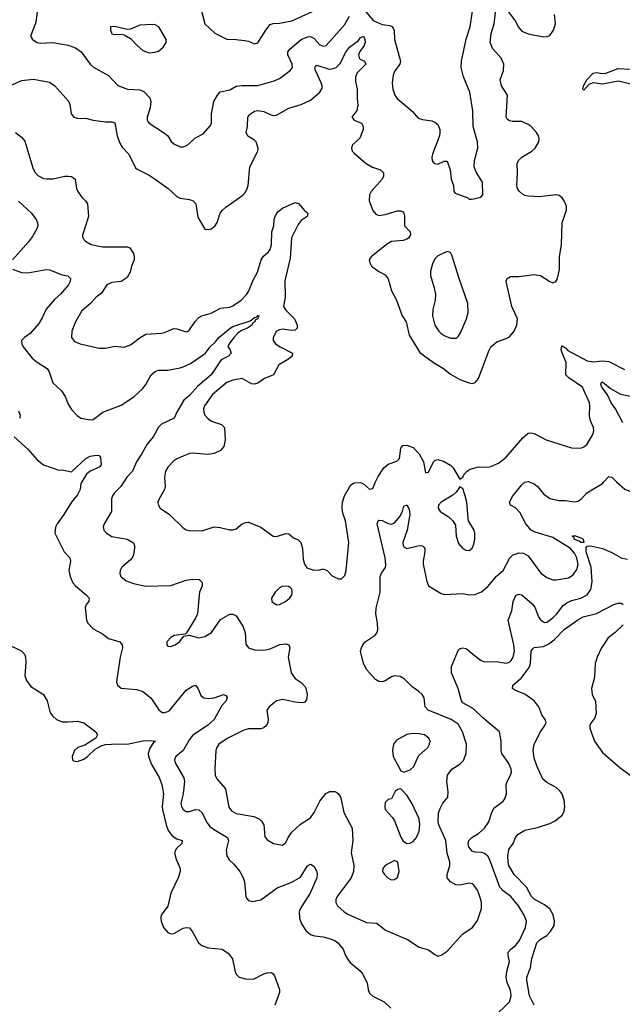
# Model space of a CAD drawing. Header units: inches. Extents: x 2134017 to 2292458, y 756222 to 916513.
# Tile 216 of 256: x 2191297 to 2195177, y 876635 to 882977. Entities that reach past the tile are written whole.
import ezdxf

# ---------------------------------------------------------------- set-up
doc = ezdxf.new("R2010")
doc.units = ezdxf.units.IN
doc.header["$MEASUREMENT"] = 0
doc.layers.add('C1897', color=7, linetype='Continuous')
doc.layers.add('C1898', color=7, linetype='Continuous')

msp = doc.modelspace()

# ---------------------------------------------------------------- linework, layer by layer
at = {"layer": 'C1897', "color": 5}
for points, elevation in [([(2191696.6, 880000), (2191690.3, 879990), (2191685.7, 879950), (2191670, 879916), (2191630.5, 879870), (2191581.6, 879790), (2191538.4, 879730), (2191528, 879708), (2191523, 879670), (2191582.8, 879550), (2191620.7, 879510), (2191625.5, 879490), (2191614.4, 879430), (2191623.1, 879390), (2191639.5, 879350), (2191656, 879330), (2191728.4, 879270), (2191744.9, 879250), (2191742.8, 879230), (2191728.3, 879211.7), (2191719.1, 879190), (2191728.2, 879110), (2191736.3, 879090), (2191770, 879053.4), (2191830, 879022), (2191870, 878990.6), (2191941, 878970), (2191958, 878950), (2191959.5, 878930), (2191944, 878870), (2191922, 878730), (2191920.3, 878710), (2191926.4, 878690), (2191950, 878670.4), (2192050, 878661.6), (2192090, 878650.4), (2192140.7, 878610), (2192192.7, 878532.7), (2192215.5, 878515.5), (2192230, 878514.4), (2192250, 878520.3), (2192262.9, 878530), (2192370, 878658.9), (2192410, 878684.4), (2192430, 878690.8), (2192447.1, 878667.1), (2192463.5, 878623.5), (2192482.8, 878610), (2192510, 878604.9), (2192550, 878608.7), (2192610, 878630.2), (2192624.1, 878624.1), (2192633.4, 878613.4), (2192626.4, 878590), (2192599.7, 878560.3), (2192550.2, 878470), (2192506.3, 878430), (2192412.1, 878367.9), (2192390, 878341.6), (2192350.1, 878269.9), (2192301.7, 878230), (2192294.9, 878210), (2192298.8, 878190), (2192353.5, 878093.5), (2192358.1, 878070), (2192349.5, 877990.5), (2192335.8, 877930), (2192338.3, 877910), (2192348.9, 877890), (2192370, 877877.4), (2192390, 877877.7), (2192430, 877889), (2192450, 877887.4), (2192470, 877870.4), (2192503.4, 877803.4), (2192520.8, 877780.8), (2192555.7, 877755.7), (2192635.3, 877710), (2192642.3, 877690), (2192626.9, 877630), (2192631.5, 877591.5), (2192646.1, 877566.1), (2192676.9, 877536.9), (2192714.4, 877490), (2192736.4, 877450), (2192743.7, 877423.7), (2192752.4, 877332.4), (2192757.5, 877317.5), (2192770, 877302.8), (2192796.3, 877296.3), (2192850, 877307), (2192955.1, 877384.9), (2193050, 877422.3), (2193105.3, 877454.7), (2193150, 877526.3), (2193170, 877536.5), (2193190, 877524.9), (2193209.2, 877490), (2193212.9, 877470), (2193209.4, 877450), (2193167.1, 877350), (2193112.6, 877267.4), (2193099.6, 877240.4), (2193096.3, 877230), (2193098, 877190), (2193112.4, 877152.4), (2193139.5, 877110), (2193170, 877084.2), (2193195.2, 877075.2), (2193250, 877068.9), (2193297, 877057), (2193325.3, 877045.3), (2193346.4, 877030), (2193379.5, 876990), (2193394, 876950), (2193410, 876923), (2193424.9, 876904.9), (2193490, 876850.4), (2193505.7, 876830), (2193534.9, 876770), (2193540.4, 876730), (2193550, 876707.3), (2193570, 876688.2), (2193644, 876650), (2193687.3, 876610)], 240), ([(2191967.5, 880000), (2191949.2, 879970.8), (2191908.5, 879930), (2191895.3, 879910), (2191888.9, 879890), (2191888.9, 879810), (2191840.7, 879730), (2191834.7, 879710), (2191839.1, 879690), (2191855.6, 879670), (2191890, 879648.6), (2191990, 879631.3), (2192030, 879606.8), (2192036.5, 879590), (2192036, 879576), (2192030.2, 879530), (2192024, 879516), (2192010, 879498.3), (2191954, 879450), (2191943.7, 879430), (2191942, 879410), (2191948.7, 879390), (2191983, 879363), (2192030, 879344.4), (2192110, 879327.7), (2192270, 879332.4), (2192370, 879367), (2192410, 879373.4), (2192451.8, 879371.8), (2192472.3, 879352.3), (2192472.4, 879330), (2192455.3, 879290), (2192451.7, 879270), (2192441.3, 879150), (2192430, 879122.9), (2192372, 879028), (2192362, 879018), (2192292, 879010), (2192270, 878997), (2192245.5, 878970), (2192244, 878950), (2192250, 878942.8), (2192270, 878939.1), (2192297.2, 878950), (2192325.2, 878970), (2192354, 879006), (2192388, 879012), (2192450, 878995.6), (2192490, 879004.2), (2192532.8, 879030), (2192590, 879112.9), (2192650, 879147.4), (2192668.7, 879148.7), (2192690, 879136.4), (2192734.9, 879070), (2192748, 879030), (2192753.7, 878953.7), (2192770.8, 878930), (2192810, 878917.4), (2192870, 878916.1), (2192910, 878925.5), (2192971.7, 878951.7), (2193010, 878957), (2193030.3, 878950.3), (2193036.4, 878930), (2193025.3, 878870), (2193044.6, 878770), (2193070, 878734.4), (2193110, 878708.2), (2193138, 878678), (2193148.5, 878630), (2193143.7, 878596.3), (2193130, 878579.5), (2193110, 878576.3), (2193070, 878580.4), (2192990, 878598.7), (2192951.3, 878588.7), (2192903, 878550), (2192888.2, 878530), (2192897.7, 878470), (2192894.9, 878450), (2192885.3, 878430), (2192870, 878414.7), (2192850, 878408.2), (2192770, 878408.8), (2192739.6, 878400.4), (2192633.8, 878346.2), (2192580.3, 878310), (2192566.3, 878290), (2192559.6, 878270), (2192554.2, 878150), (2192556.5, 878110), (2192567.1, 878087.1), (2192621.9, 878021.8), (2192644.7, 877904.7), (2192661.6, 877881.6), (2192690, 877863.5), (2192803.6, 877843.6), (2192838.7, 877830), (2192854.8, 877814.8), (2192868.2, 877790), (2192876.5, 877716.5), (2192890, 877694.4), (2192930.8, 877670), (2192990, 877659.5), (2193010, 877676.3), (2193026, 877710), (2193050, 877743.2), (2193105.6, 877794.4), (2193170, 877835.6), (2193194, 877870), (2193230, 877942.6), (2193267.5, 877992.5), (2193293.9, 878006.1), (2193325.8, 878005.9), (2193339.6, 877999.6), (2193350.3, 877990.3), (2193364.9, 877964.9), (2193383.2, 877870), (2193437.7, 877770), (2193442.3, 877690), (2193430.2, 877610), (2193448.6, 877530), (2193445.4, 877490), (2193431.2, 877450), (2193341.1, 877330), (2193331.8, 877310), (2193333.4, 877290), (2193343.7, 877270), (2193386.7, 877230), (2193410, 877214.7), (2193530, 877162.3), (2193597.1, 877157.1), (2193652.8, 877112.8), (2193792.9, 877052.9), (2193870, 877002), (2193930, 876986.8), (2193970, 876954.8), (2193990, 876946), (2194010, 876950.8), (2194050, 876977.3), (2194150.8, 877089.2), (2194212.3, 877130), (2194244.6, 877175.4), (2194270, 877252), (2194271, 877290), (2194259.8, 877330), (2194243.9, 877370), (2194221.6, 877401.6), (2194210, 877411.1), (2194190, 877415.1), (2194130, 877403.1), (2194104.9, 877404.9), (2194070, 877423.9), (2194049.9, 877449.9), (2194048.9, 877470), (2194065.8, 877530), (2194065.6, 877550), (2194049.1, 877609.1), (2194040.2, 877690), (2193995, 877790), (2193991.3, 877810), (2193993.2, 877866.8), (2194004, 877896), (2194021.2, 877930), (2194052.7, 877970), (2194055.5, 878004.5), (2194047, 878070), (2194051.8, 878110), (2194079.6, 878150), (2194130, 878181.3), (2194153.7, 878206.3), (2194170.7, 878250), (2194173.3, 878310), (2194147.8, 878390), (2194119.3, 878439.3), (2194075.4, 878470), (2193926.3, 878530), (2193908.5, 878550), (2193901.3, 878610), (2193887.8, 878630), (2193867.3, 878650), (2193821.7, 878681.7), (2193775.1, 878730), (2193746.6, 878746.6), (2193710, 878750.6), (2193690, 878744.1), (2193650, 878719.5), (2193630, 878712.2), (2193610, 878713.5), (2193588.1, 878728.1), (2193531.9, 878790), (2193510.8, 878830), (2193492.4, 878910), (2193496.8, 878930), (2193505.6, 878950), (2193522.3, 878970), (2193586.4, 879013.6), (2193597.8, 879030), (2193603.7, 879050), (2193601.6, 879090), (2193589.9, 879150), (2193592.9, 879187.1), (2193617.5, 879290), (2193619, 879390), (2193627.5, 879412.5), (2193652, 879448), (2193654.5, 879465.5), (2193649.2, 879510), (2193599, 879730), (2193604.7, 879750), (2193610, 879753.4), (2193630, 879751.6), (2193670, 879731.5), (2193690, 879727.7), (2193710, 879735.6), (2193743.6, 879776.4), (2193760.7, 879810), (2193770, 879842.8), (2193790, 879852.2), (2193804.8, 879824.8), (2193808.5, 879790), (2193790.8, 879689.2), (2193764.1, 879610), (2193765, 879590), (2193770, 879582), (2193790, 879571.1), (2193870, 879589.1), (2193890, 879588.5), (2193899.7, 879579.7), (2193905.7, 879570), (2193906.2, 879550), (2193893.7, 879490), (2193894.3, 879470), (2193919.3, 879359.3), (2193930, 879330.5), (2194010, 879282), (2194030, 879275.3), (2194150, 879281.7), (2194190, 879273.4), (2194226.5, 879273.5), (2194270, 879292.4), (2194310, 879325.3), (2194367.4, 879392.6), (2194409.8, 879430), (2194452.1, 879510), (2194470, 879526.9), (2194510, 879544), (2194541.1, 879541.1), (2194570, 879524.2), (2194651.8, 879411.8), (2194690, 879384.7), (2194730, 879369.3), (2194750, 879368.4), (2194830, 879381.5), (2194859.5, 879400.5), (2194885, 879435), (2194891.6, 879468.4), (2194883.9, 879510), (2194870, 879540.8), (2194844, 879570), (2194730, 879641.7), (2194615.3, 879675.3), (2194589.8, 879689.8), (2194555.3, 879730), (2194520.2, 879800.2), (2194490, 879832.4), (2194458, 879850), (2194451.6, 879870), (2194471, 879910), (2194530, 879982), (2194550, 879998), (2194559.1, 880000)], 260), ([(2192231.3, 880000), (2192233.6, 879970), (2192230.2, 879950), (2192194.9, 879890), (2192187.4, 879867.4), (2192190.3, 879850), (2192202.4, 879830), (2192261.3, 879790), (2192350, 879703.7), (2192370, 879692), (2192390, 879687), (2192470, 879685.5), (2192550, 879710.4), (2192587.1, 879707.1), (2192650, 879690.5), (2192670, 879690.6), (2192690, 879697.3), (2192730, 879730.6), (2192750, 879739.1), (2192770, 879740.5), (2192850, 879707.7), (2192930, 879650.6), (2192950, 879648), (2193010, 879667.7), (2193030, 879666), (2193059.9, 879639.9), (2193090, 879627.7), (2193107.7, 879610), (2193118, 879570), (2193122, 879502), (2193130.5, 879470.5), (2193145.8, 879445.8), (2193190, 879430.7), (2193230, 879434), (2193250, 879440.7), (2193276, 879430), (2193310, 879394.8), (2193325.8, 879385.8), (2193350, 879374.8), (2193370, 879376), (2193390, 879398), (2193399.6, 879430), (2193416.3, 879610), (2193394.8, 879750), (2193378.6, 879798.6), (2193373.4, 879830), (2193375, 879870), (2193389, 879910), (2193430, 879980.5), (2193450, 879994.9), (2193490, 879996), (2193510, 879987), (2193550, 879953.4), (2193570, 879957.3), (2193588.8, 880000)], 280), ([(2194576.3, 880000), (2194610, 879987.2), (2194630, 879970.3), (2194670, 879922.6), (2194710, 879893.4), (2194770, 879879.5), (2194810, 879881.1), (2194870, 879870.4), (2194890, 879875.8), (2194914, 879890), (2194947.6, 879930), (2195048.2, 879990), (2195057.7, 880000)], 260), ([(2195138.8, 880000), (2195139.4, 879999.4), (2195193.7, 879953.7), (2195250, 879930.3), (2195290, 879930.3), (2195330, 879948.2), (2195350, 879951.4), (2195410, 879935.6), (2195430, 879937.4), (2195450, 879942.6), (2195480.6, 879959.4), (2195510, 879983.8), (2195516.4, 880000)], 260), ([(2194346.6, 876550), (2194450, 876651), (2194460.4, 876690), (2194459.8, 876710), (2194455.8, 876730), (2194435.6, 876775.6), (2194429.9, 876810), (2194433.7, 876846.3), (2194450.6, 876910), (2194440.9, 876950), (2194441.5, 876970), (2194458.5, 876990), (2194490, 877013.7), (2194515.2, 877044.8), (2194554.2, 877130), (2194559.7, 877170), (2194545.3, 877210), (2194508.8, 877270), (2194458.7, 877330), (2194410, 877365.8), (2194387.8, 877390), (2194321.1, 877570), (2194310, 877589.8), (2194290, 877606.5), (2194273, 877613), (2194230, 877614.8), (2194210, 877620.8), (2194189.8, 877650), (2194185.5, 877670), (2194189.1, 877690.9), (2194208, 877710), (2194250, 877735.4), (2194290.4, 877769.6), (2194316.5, 877810), (2194335.8, 877870), (2194350, 877897.6), (2194410, 877943.8), (2194421.5, 877958.6), (2194431.1, 877990), (2194428.3, 878050), (2194434.7, 878070), (2194458, 878110), (2194464, 878130), (2194462.3, 878150), (2194445.4, 878185.4), (2194402, 878250), (2194396.8, 878270), (2194396.9, 878330), (2194387, 878390), (2194279.2, 878479.2), (2194218.9, 878538.9), (2194150, 878577.4), (2194141.8, 878590), (2194119.9, 878670), (2194077.8, 878770), (2194077, 878810), (2194122.7, 878917.3), (2194133.7, 878926.3), (2194149.7, 878930.3), (2194170, 878927.7), (2194181, 878921), (2194214.6, 878890), (2194269, 878850), (2194290, 878841.4), (2194364, 878844), (2194430, 878832.1), (2194450, 878839.7), (2194460.9, 878850), (2194474.3, 878870), (2194482.4, 878910), (2194477.5, 878950), (2194442.5, 879110), (2194466, 879170), (2194473.1, 879230), (2194491, 879269), (2194510, 879277), (2194530, 879271.8), (2194595.4, 879215.4), (2194613.8, 879193.8), (2194638.2, 879130), (2194650, 879110.3), (2194675.2, 879095.2), (2194690, 879096), (2194730, 879123.7), (2194756.1, 879150), (2194796.7, 879203.3), (2194818.9, 879221.1), (2194850, 879235.6), (2194910, 879250.8), (2194950, 879272.1), (2194974.1, 879305.9), (2194983.3, 879356.7), (2194976.4, 879450), (2194943.6, 879550), (2194943.6, 879576.4), (2194950, 879585.5), (2194971.4, 879588.6), (2195050, 879571.2), (2195110, 879545.6), (2195170, 879510.2), (2195210, 879502.6)], 240), ([(2194608.9, 876628.9), (2194579.9, 876690), (2194562.5, 876790), (2194562.9, 876810), (2194585.2, 876870), (2194595, 876930), (2194627.2, 877030), (2194650, 877054.2), (2194690, 877078.5), (2194715.2, 877104.8), (2194737, 877143), (2194740.4, 877170), (2194731.8, 877211.8), (2194710.2, 877250.2), (2194676.4, 877276.4), (2194610, 877311.4), (2194592.7, 877330), (2194559.4, 877390), (2194480.8, 877470), (2194447, 877530), (2194441.4, 877550), (2194440.4, 877590), (2194447.2, 877632.8), (2194474.5, 877670), (2194489.5, 877710), (2194506.6, 877730), (2194550, 877757.3), (2194630, 877773.7), (2194710, 877799.7), (2194744.3, 877815.7), (2194790, 877853.7), (2194802.4, 877877.6), (2194807.4, 877910), (2194803.4, 877950), (2194788.7, 877990), (2194772.6, 878012.6), (2194751.3, 878031.3), (2194690, 878064.2), (2194665.4, 878085.4), (2194626.2, 878170), (2194610, 878220.9), (2194602, 878270), (2194608.9, 878310), (2194651.1, 878390), (2194678.4, 878430), (2194686.6, 878450), (2194679.3, 878470), (2194659.5, 878499.5), (2194639.7, 878550), (2194609.6, 878590), (2194550, 878633.3), (2194490, 878657), (2194469.2, 878670), (2194472.7, 878690), (2194524.6, 878735.4), (2194576.1, 878803.9), (2194585.7, 878830), (2194589.8, 878910), (2194597.6, 878922.4), (2194610, 878932.9), (2194670, 878939.3), (2194704.1, 878955.9), (2194737.9, 878982.1), (2194803.1, 879050), (2194890, 879111.3), (2194923.7, 879130), (2195010, 879152.9), (2195121.2, 879210), (2195150, 879219.5), (2195170, 879218), (2195182.8, 879210)], 220), ([(2195181.5, 879078.5), (2195130, 879029.7), (2195084.8, 878995.2), (2195042.6, 878930), (2195014.9, 878870), (2195003, 878830), (2194997.3, 878742.7), (2194978, 878670), (2194982, 878630), (2195005.2, 878585.2), (2195007.7, 878510), (2194999.9, 878480.1), (2194973.2, 878446.8), (2194966.8, 878430), (2194967.3, 878412.7), (2194997.6, 878330), (2195050, 878257.3), (2195160.3, 878160.3), (2195227.3, 878110)], 220), ([(2191202.5, 878962.5), (2191311, 878910), (2191327.3, 878890), (2191334.9, 878870), (2191336.7, 878836.7), (2191330.5, 878750.5), (2191341.1, 878721.1), (2191370, 878682.8), (2191450.6, 878630), (2191474.9, 878590), (2191492.7, 878512.7), (2191510.6, 878490), (2191534, 878470), (2191570, 878455.3), (2191610, 878453.4), (2191670, 878458.9), (2191710, 878447.2), (2191788, 878390), (2191798, 878370), (2191787.3, 878350), (2191741.3, 878318.7), (2191715.9, 878304.1), (2191670.8, 878290), (2191650.4, 878270), (2191635.8, 878230), (2191636.3, 878210), (2191642.9, 878202.9), (2191670, 878198.9), (2191710, 878213.1), (2191733.7, 878230), (2191782.6, 878277.4), (2191821.2, 878298.8), (2191850, 878308.1), (2191927.3, 878312.7), (2191990, 878310.1), (2192091, 878331), (2192134.3, 878334.3), (2192170.7, 878330), (2192158, 878322), (2192134.9, 878285.1), (2192124.7, 878250), (2192126.6, 878233.4), (2192144, 878184), (2192195.6, 878095.6), (2192211.9, 878050), (2192222.9, 877990), (2192214.3, 877910), (2192216.1, 877890), (2192240.4, 877790), (2192253.9, 877753.9), (2192279.6, 877719.6), (2192310, 877701.7), (2192344, 877690), (2192341.6, 877670), (2192304.4, 877635.6), (2192293.4, 877610), (2192304.6, 877570), (2192331.1, 877510), (2192331.1, 877490), (2192317.8, 877450), (2192270.8, 877350), (2192252, 877268), (2192209.2, 877210), (2192205.2, 877190), (2192208.3, 877170), (2192222.8, 877130), (2192250, 877096.9), (2192270, 877089.2), (2192290, 877091.4), (2192350, 877125.2), (2192370, 877130.3), (2192390, 877126.4), (2192410, 877101.6), (2192449.1, 877030), (2192470, 877013.6), (2192510, 876998.9), (2192601, 876990), (2192642.6, 876962.6), (2192667.3, 876927.3), (2192683.9, 876843.9), (2192690.2, 876830), (2192710, 876810.2), (2192750, 876799.2), (2192802.5, 876797.5), (2192870, 876832), (2192890, 876838.4), (2192919.1, 876839.1), (2192930, 876832), (2192937.6, 876817.6), (2192970.8, 876730), (2192970.7, 876710), (2192940.7, 876630)], 220)]:
    msp.add_lwpolyline(points, dxfattribs=dict(at, elevation=elevation))
for points, elevation in [([(2194130, 879969), (2194106.2, 879933.8), (2194085.5, 879914.5), (2194010.4, 879870), (2193992.7, 879850), (2193990.5, 879830), (2194004, 879810), (2194056.7, 879776.7), (2194086.4, 879750), (2194102, 879722), (2194108, 879650), (2194123.1, 879603.1), (2194150, 879570.4), (2194170, 879559.3), (2194190, 879558), (2194210, 879574), (2194220.6, 879599.4), (2194227.1, 879630), (2194226.6, 879670), (2194223.5, 879690), (2194187.6, 879750), (2194183.8, 879763.8), (2194176.4, 879870), (2194166, 879910), (2194150, 879958)], 280), ([(2194930, 879609.4), (2194910, 879609.8), (2194899, 879619), (2194870, 879629.3), (2194864.6, 879644.6), (2194853.2, 879650), (2194870, 879655.6), (2194910, 879640.4), (2194924.9, 879630)], 240), ([(2192990, 879327.6), (2192970, 879318), (2192942, 879290), (2192919.3, 879250), (2192920.7, 879230), (2192950, 879208.7), (2192970, 879210.4), (2193009.2, 879230), (2193035.1, 879250), (2193049.3, 879270), (2193052.3, 879290), (2193049.3, 879309.3), (2193038.9, 879318.9), (2193026.8, 879326.8)], 280), ([(2193830, 878379.8), (2193790, 878373.5), (2193723.7, 878336.3), (2193703.1, 878310), (2193697.3, 878270), (2193700.9, 878230), (2193750, 878138.8), (2193770, 878130.7), (2193810, 878145.3), (2193833.8, 878166.2), (2193864.7, 878235.3), (2193923.9, 878290), (2193936, 878310), (2193939.1, 878330), (2193931.3, 878350), (2193903.7, 878370), (2193870, 878378)], 280), ([(2193750, 878022), (2193730, 878019.3), (2193714.6, 878005.4), (2193690, 877958), (2193670, 877954), (2193650, 877934), (2193647.2, 877910), (2193650.5, 877890), (2193697.4, 877837.4), (2193710, 877817.3), (2193751.5, 877711.5), (2193766, 877686), (2193790, 877670.5), (2193810, 877672.7), (2193830, 877683.8), (2193851.3, 877708.7), (2193868.2, 877750), (2193874, 877790), (2193869.9, 877830), (2193822.6, 877930), (2193790, 877981.1)], 280), ([(2193710, 877560.9), (2193650.5, 877529.5), (2193634.8, 877510), (2193634, 877490), (2193646.8, 877470), (2193670, 877447.3), (2193690, 877437.3), (2193710, 877439.1), (2193730, 877451), (2193739.7, 877490), (2193731.4, 877551.4)], 280)]:
    msp.add_lwpolyline(points, close=True, dxfattribs=dict(at, elevation=elevation))
at = {"layer": 'C1898', "color": 5}
for points, elevation in [([(2191250, 882558.5), (2191310, 882585.5), (2191385.4, 882594.6), (2191490, 882574.7), (2191523.1, 882550), (2191611.2, 882451.2), (2191620.2, 882430), (2191628.9, 882370), (2191646, 882350), (2191670, 882341.7), (2191730, 882341.3), (2191770.3, 882330.3), (2191850, 882318.3), (2191890, 882320.2), (2191910, 882312.2), (2191925, 882230), (2191941.8, 882181.8), (2191956.8, 882156.8), (2192000.9, 882110), (2192043.4, 882023.4), (2192053.7, 882013.7), (2192130, 881974.9), (2192168.8, 881950), (2192252.2, 881890), (2192310, 881837.4), (2192330, 881827.6), (2192390, 881819.6), (2192414.9, 881810), (2192431.6, 881790), (2192444.2, 881704.2), (2192490, 881626.8), (2192510, 881624.9), (2192530, 881630.5), (2192553.2, 881646.8), (2192567.6, 881670), (2192588, 881730), (2192603.6, 881750), (2192624.5, 881770), (2192733.1, 881846.9), (2192750, 881865.7), (2192762.4, 881890), (2192768.7, 881910), (2192778.5, 882030), (2192829.8, 882130), (2192833.6, 882150), (2192819.8, 882190), (2192810, 882201.2), (2192765.9, 882225.9), (2192754.4, 882250), (2192764.4, 882290), (2192765.4, 882350), (2192774.7, 882365.3), (2192810, 882387.1), (2192830, 882391.8), (2192870, 882384.7), (2192910, 882365.4), (2192930, 882360.7), (2192950, 882362.4), (2193030, 882406.2), (2193109.1, 882430.9), (2193170, 882459.1), (2193228.6, 882510), (2193243.7, 882536.3), (2193245.2, 882550), (2193238.6, 882570), (2193201.6, 882650), (2193197.8, 882670), (2193201.6, 882678.4), (2193210, 882684.4), (2193290, 882659.3), (2193310, 882660.1), (2193333.8, 882670), (2193362.9, 882697.1), (2193394.6, 882765.4), (2193419.8, 882800.2), (2193478, 882842), (2193490, 882860.2), (2193510, 882870.2), (2193520.1, 882850), (2193521.4, 882830), (2193514, 882810), (2193486.8, 882773.2), (2193477.8, 882750), (2193484.7, 882724.7), (2193518, 882710), (2193524.9, 882690), (2193470, 882635.5), (2193459.9, 882610), (2193459.7, 882579.7), (2193470.1, 882530), (2193469.6, 882470), (2193474.4, 882425.6), (2193467.1, 882392.9), (2193436.4, 882350), (2193450.7, 882330), (2193498.4, 882310), (2193509, 882290), (2193508.2, 882270), (2193486.6, 882213.4), (2193440.3, 882170), (2193433.7, 882150), (2193438.7, 882130), (2193450, 882116.4), (2193528.4, 882050), (2193568, 882028), (2193619.1, 882010), (2193640.3, 881990), (2193640.2, 881970), (2193631.2, 881950), (2193560.7, 881870), (2193549.2, 881850), (2193546.7, 881810), (2193570, 881747.2), (2193590, 881723.9), (2193610, 881716.3), (2193650, 881721.2), (2193730, 881745.4), (2193750, 881746.5), (2193761.2, 881741.2), (2193770.2, 881730.2), (2193774, 881714), (2193775.2, 881650), (2193810.2, 881610.2), (2193812.3, 881592.3), (2193799.6, 881570), (2193790, 881563.2), (2193765.3, 881554.7), (2193691.7, 881548.3), (2193658.9, 881530), (2193560.7, 881450), (2193547.3, 881430), (2193550.7, 881410), (2193562.8, 881390), (2193610, 881355.5), (2193650, 881333), (2193668.8, 881308.8), (2193691.8, 881230), (2193723.9, 881170), (2193760.6, 881070), (2193784.5, 881030), (2193804.9, 880944.9), (2193873.6, 880833.6), (2193961.3, 880770), (2194025.3, 880730), (2194070, 880694.3), (2194130, 880658.9), (2194190, 880638), (2194210, 880634.4), (2194230, 880639.1), (2194250, 880666), (2194316.8, 880843.2), (2194331.2, 880868.8), (2194370, 880901.3), (2194430, 880922.7), (2194450, 880935.3), (2194479.7, 880970), (2194497.7, 881010), (2194501.1, 881050), (2194466.3, 881130), (2194428.5, 881290), (2194435.6, 881310), (2194457.7, 881322.3), (2194510, 881322.7), (2194610, 881336.5), (2194650.2, 881330.2), (2194710, 881290.4), (2194730, 881283), (2194749.5, 881290.5), (2194756.6, 881303.4), (2194772.4, 881367.6), (2194772, 881450), (2194785.7, 881530), (2194789.7, 881670), (2194818.3, 881750), (2194816.6, 881776.6), (2194803, 881810), (2194790, 881829.5), (2194770, 881845.1), (2194749.6, 881849.6), (2194643.4, 881836.6), (2194570, 881839.7), (2194550, 881844.2), (2194533.9, 881853.9), (2194512.7, 881872.7), (2194501.6, 881890), (2194498, 881910), (2194502.6, 881990), (2194500.4, 882050), (2194508.2, 882070), (2194530, 882091.7), (2194594, 882130), (2194616.2, 882150), (2194638.4, 882190), (2194640.5, 882210), (2194637.4, 882230), (2194623.5, 882250), (2194590, 882288.5), (2194570, 882302.7), (2194530, 882321.5), (2194470, 882320.3), (2194450, 882325.3), (2194435.9, 882335.9), (2194428.7, 882350), (2194436.8, 882490), (2194398.8, 882550), (2194390.8, 882590), (2194412.8, 882650), (2194414.8, 882690), (2194397.6, 882730), (2194342.4, 882790), (2194327, 882830), (2194331.8, 882888.2), (2194352.2, 882950), (2194370, 883098.8)], 320), ([(2191409.2, 883030), (2191400.9, 882959.1), (2191367.7, 882870), (2191378.8, 882850), (2191410, 882830.7), (2191430, 882826), (2191510, 882830.3), (2191610, 882813), (2191656.8, 882796.8), (2191693.4, 882770), (2191751, 882691), (2191771.6, 882671.6), (2191870, 882618.3), (2191930, 882552.2), (2191991.3, 882530), (2192070, 882526.3), (2192095.5, 882515.5), (2192134.4, 882474.4), (2192141.3, 882450), (2192138, 882410), (2192118.4, 882350), (2192117.1, 882330), (2192121.7, 882321.7), (2192130.7, 882310), (2192230, 882246), (2192250, 882228), (2192273.4, 882193.4), (2192290, 882177.6), (2192330, 882157.6), (2192350, 882157.6), (2192373.4, 882166.6), (2192430, 882216.4), (2192478.9, 882241.1), (2192525.1, 882294.9), (2192531.6, 882310), (2192532.8, 882370), (2192547.9, 882450), (2192570, 882490.5), (2192588.6, 882511.4), (2192650, 882525.2), (2192691.7, 882548.3), (2192730, 882553.6), (2192830, 882553.7), (2192935.9, 882584.1), (2192970, 882598), (2193039.6, 882650), (2193052.6, 882670), (2193050.8, 882690), (2193023.7, 882750), (2193023.4, 882770), (2193038.7, 882790), (2193110, 882848.7), (2193150, 882866.9), (2193169.3, 882869.3), (2193190, 882857.8), (2193230, 882815.2), (2193250, 882806.2), (2193270, 882811.7), (2193390, 882946), (2193420.8, 882999.2)], 340), ([(2192453.2, 883090), (2192490, 882950.8), (2192554, 882890), (2192630, 882850.6), (2192690, 882850.3), (2192744.1, 882844.1), (2192770, 882839.1), (2192810, 882822), (2192830, 882827.3), (2192881.6, 882910), (2192910, 882946.4), (2192930, 882953.4), (2192970, 882955.6), (2193050, 882969.2), (2193182.9, 883030)], 360), ([(2193510, 883047.1), (2193572.9, 882972.9), (2193630, 882946.8), (2193680.5, 882940.5), (2193693.7, 882933.7), (2193702, 882922), (2193707.2, 882907.2), (2193710.2, 882850), (2193748.9, 882710), (2193745.3, 882690), (2193713.3, 882646.7), (2193700.9, 882619.1), (2193694.4, 882570), (2193699, 882530), (2193711.4, 882491.4), (2193726.7, 882470), (2193825.5, 882385.5), (2193863, 882343), (2193890, 882334), (2193950, 882324.9), (2193970, 882317.3), (2193990, 882301), (2194001.6, 882270), (2194003, 882250), (2194000.5, 882230), (2193954, 882110), (2193950.4, 882090), (2193953.4, 882070), (2193959.9, 882059.9), (2193970, 882050.7), (2193990, 882046), (2194030, 882066.8), (2194050, 882066), (2194068.4, 882010), (2194074.8, 881950), (2194091, 881910), (2194091.3, 881870), (2194100.7, 881860.7), (2194182, 881830), (2194190, 881822), (2194210, 881821), (2194266.7, 881833.3), (2194278, 881850), (2194275.8, 881930), (2194235.1, 881995.1), (2194222, 882030), (2194224.5, 882070), (2194246, 882150), (2194245.6, 882190), (2194215.8, 882290), (2194214.3, 882390), (2194194.6, 882510), (2194154, 882610), (2194139.8, 882670), (2194142.3, 882710), (2194171.1, 882851.1), (2194197.8, 882930), (2194212.4, 883032.4)], 340), ([(2194441.3, 883030), (2194486.7, 882970), (2194508.4, 882928.4), (2194530, 882904.1), (2194570, 882886.7), (2194670, 882867.1), (2194692, 882868), (2194710, 882875.6), (2194734, 882910), (2194745.7, 882950), (2194741.1, 883010)], 320), ([(2195250, 882557.8), (2195150, 882580.1), (2195050, 882561.5), (2194990, 882569.5), (2194961.1, 882558.9), (2194930, 882522.6), (2194923.1, 882530), (2194927.2, 882550), (2194948.8, 882590), (2194990, 882633.6), (2195010, 882637.8), (2195050, 882631), (2195070, 882632.4), (2195150, 882661.8), (2195230, 882658.6)], 280), ([(2191271.3, 882251.3), (2191310, 882220.4), (2191330, 882195.5), (2191382, 882022), (2191395.3, 881995.3), (2191414.2, 881974.2), (2191450, 881954.9), (2191471.2, 881951.2), (2191512.4, 881952.4), (2191589, 881969), (2191609.2, 881969.2), (2191630, 881966), (2191654.9, 881950), (2191663.1, 881890), (2191671.8, 881870), (2191695.4, 881835.4), (2191722, 881810), (2191733.2, 881790), (2191740.2, 881710), (2191701.3, 881590), (2191704.4, 881570), (2191720.4, 881550), (2191757.3, 881530), (2191830, 881514.5), (2191990, 881514.9), (2192006.8, 881506.8), (2192029, 881470), (2192034.9, 881450), (2192033.8, 881430), (2192016.9, 881390), (2192008, 881350), (2191990, 881316.9), (2191950, 881290.8), (2191890, 881284.2), (2191858.7, 881270), (2191824.7, 881215.3), (2191788.9, 881190), (2191753.2, 881150), (2191697.2, 881102.8), (2191657.1, 881030), (2191632.3, 880970), (2191631.7, 880930), (2191650, 880904.6), (2191686.8, 880890), (2191810, 880861.8), (2191850, 880861.7), (2191910, 880873.4), (2191970, 880868.4), (2192010, 880883.1), (2192072, 880930), (2192110, 880951.7), (2192210, 880958.3), (2192230, 880962.3), (2192290, 880987.4), (2192310, 880986), (2192370, 880967), (2192386.9, 880973.1), (2192426.8, 881033.2), (2192450, 881059.6), (2192470, 881070.2), (2192530, 881086.3), (2192590, 881118.8), (2192650, 881126.3), (2192670, 881134.6), (2192722.9, 881170), (2192759.2, 881210), (2192773, 881230), (2192801, 881299), (2192829, 881350), (2192851.3, 881430), (2192866, 881454.1), (2192898.7, 881481.3), (2192910, 881496.5), (2192918.3, 881530), (2192921.2, 881610), (2192932.4, 881650), (2192936.6, 881690), (2192944.7, 881715.3), (2192960.2, 881739.8), (2192990, 881762.6), (2193070, 881799.3), (2193093, 881793), (2193130, 881748.9), (2193152, 881730), (2193147.4, 881710), (2193110, 881682.9), (2193090, 881658.9), (2193047.6, 881572.4), (2193038.1, 881441.9), (2193004.3, 881295.7), (2193005.5, 881190), (2192995.2, 881130), (2193010, 881105.2), (2193066.9, 881050), (2193084, 881010), (2193084.4, 880990), (2193070, 880978), (2193050, 880974.5), (2192990, 880984.2), (2192970, 880979.8), (2192950.4, 880970), (2192928.4, 880930), (2192928.4, 880910), (2192943.8, 880890), (2192973.4, 880870), (2193053.4, 880830), (2193050.4, 880810), (2193028.2, 880790), (2192966.1, 880753.9), (2192932.2, 880690), (2192873.9, 880666.1), (2192830, 880635.8), (2192810, 880629.7), (2192790, 880632.3), (2192730, 880665.3), (2192670, 880656.1), (2192630, 880639.9), (2192537.9, 880562.1), (2192487.9, 880490), (2192481.6, 880470), (2192481.9, 880450), (2192489.4, 880430), (2192510, 880405.7), (2192531.5, 880391.5), (2192597, 880370), (2192616.9, 880350), (2192619.6, 880270), (2192612, 880228), (2192590, 880201.7), (2192550, 880183.1), (2192510, 880176.8), (2192410, 880185.7), (2192390, 880183.5), (2192310, 880148.2), (2192290, 880135.1), (2192250, 880095.1), (2192235.2, 880070), (2192229.1, 880030), (2192231.3, 880000)], 280), ([(2191290, 881808.4), (2191374.4, 881730), (2191404.2, 881690), (2191412.5, 881667.5), (2191414.4, 881650), (2191407, 881630), (2191379.4, 881580.6), (2191354.8, 881545.2), (2191250.6, 881430)], 260), ([(2191251, 881370), (2191310, 881348.7), (2191350, 881347.4), (2191467.9, 881367.9), (2191490, 881366.2), (2191570, 881334.6), (2191608.1, 881328.1), (2191624, 881310), (2191621.6, 881290), (2191612.2, 881270), (2191559.6, 881210), (2191522.7, 881177.3), (2191467.7, 881112.3), (2191443, 881057), (2191420.2, 881019.8), (2191364.7, 880955.3), (2191328.2, 880930), (2191308.8, 880910), (2191310.3, 880890), (2191320.3, 880870), (2191377.9, 880797.9), (2191410, 880770.2), (2191474.4, 880730), (2191487.9, 880707.9), (2191510, 880638.8), (2191567.1, 880587.1), (2191590.4, 880550.4), (2191610, 880501), (2191630, 880466), (2191666.6, 880426.6), (2191692, 880410), (2191750, 880399.3), (2191770, 880401.6), (2191832.7, 880450), (2191950, 880493.4), (2192031.5, 880548.5), (2192090, 880600.7), (2192110, 880626.3), (2192143.9, 880690), (2192168.6, 880711.4), (2192190, 880718.7), (2192250, 880719.5), (2192330, 880735.3), (2192350, 880740.5), (2192396.5, 880763.5), (2192492.4, 880827.6), (2192524.4, 880870), (2192558, 880902), (2192579.4, 880930), (2192652.3, 880990), (2192670, 881000.5), (2192781.8, 881038.2), (2192810, 881059.5), (2192819.4, 881060.6), (2192830, 881072), (2192838, 881070), (2192832.1, 881067.9), (2192831.2, 881050), (2192816.2, 881043.8), (2192810.2, 881030), (2192798.2, 881021.8), (2192790, 881007.4), (2192764.4, 880990), (2192726, 880974), (2192702.4, 880957.6), (2192675.6, 880930), (2192644.9, 880890), (2192637.3, 880870), (2192650, 880854.8), (2192659.5, 880830), (2192641.6, 880810), (2192594.8, 880785.2), (2192529.1, 880690), (2192443.8, 880616.2), (2192390, 880556.2), (2192353.4, 880526.6), (2192309.1, 880450), (2192292.4, 880410), (2192210, 880372.6), (2192190, 880351.6), (2192156.5, 880290), (2192117.6, 880242.4), (2192082, 880178), (2192049.3, 880130), (2192023.9, 880070), (2191986.3, 880030), (2191967.5, 880000)], 260), ([(2193588.8, 880000), (2193604.5, 880035.5), (2193640.5, 880090), (2193670, 880114.6), (2193725.7, 880134.3), (2193741.7, 880150), (2193750, 880218), (2193764.7, 880235.3), (2193790, 880235.8), (2193830, 880220.9), (2193870, 880180.3), (2193897.7, 880130), (2193910, 880058.8), (2193930, 880063), (2193962, 880130), (2193970, 880138), (2193990, 880144.4), (2194030, 880131.8), (2194070, 880107), (2194087, 880090), (2194130, 880018), (2194150, 880031.3), (2194159.3, 880050), (2194178, 880070), (2194198, 880082), (2194250, 880096), (2194310, 880094), (2194330, 880098), (2194380, 880120), (2194430, 880158.9), (2194535.3, 880284.7), (2194570, 880313.1), (2194590, 880316), (2194610, 880311.7), (2194686.8, 880270), (2194850, 880218.3), (2194910, 880217.7), (2194930, 880226.3), (2194950, 880242), (2194989.7, 880310), (2194993.3, 880330), (2194991.2, 880350), (2194972.8, 880392.8), (2194965.2, 880425.2), (2194968.5, 880490), (2194965.4, 880510), (2194921.5, 880610), (2194831.9, 880670), (2194813.6, 880690), (2194816.1, 880770), (2194789.8, 880830.2), (2194784.2, 880850), (2194786.7, 880873.3), (2194790, 880876.5), (2194810, 880864.2), (2194825.6, 880845.6), (2194950, 880778.9), (2194990, 880773.2), (2195050, 880778.8), (2195090, 880774.3), (2195190, 880724.4)], 280), ([(2195179.6, 880379.6), (2195132, 880470), (2195104.1, 880510), (2195080.7, 880560.7), (2195045.4, 880610), (2195039.1, 880630), (2195041.4, 880638.6), (2195050, 880644.9), (2195101.4, 880601.4), (2195165.9, 880565.9), (2195230, 880551.4)], 260), ([(2191290, 880458), (2191299.5, 880430), (2191297.4, 880410)], 240), ([(2191261.6, 880290), (2191350.4, 880210), (2191410, 880141.6), (2191450, 880110.5), (2191550, 880076.3), (2191570, 880077.1), (2191630, 880063.7), (2191723.5, 880150), (2191750, 880164.6), (2191792.4, 880172.4), (2191808.9, 880168.9), (2191818, 880158), (2191821.5, 880110), (2191810, 880095.3), (2191752, 880068), (2191728.1, 880050), (2191696.6, 880000)], 240), ([(2194559.1, 880000), (2194570, 880002.4), (2194576.3, 880000)], 260), ([(2195057.7, 880000), (2195090, 880034), (2195110, 880030.7), (2195138.8, 880000)], 260)]:
    msp.add_lwpolyline(points, dxfattribs=dict(at, elevation=elevation))
for points, elevation in [([(2192150, 882946.6), (2192070, 882942), (2192010, 882916.2), (2191990, 882914), (2191906.8, 882933.2), (2191882, 882930), (2191881, 882910), (2191890, 882886), (2191910, 882881), (2191950, 882882.8), (2191970, 882878.8), (2192010, 882856.3), (2192052.7, 882810), (2192090, 882778.7), (2192130, 882764), (2192170, 882767.9), (2192190, 882773.7), (2192220.3, 882799.7), (2192239.7, 882830), (2192240.5, 882850), (2192192.8, 882930), (2192170, 882944)], 360), ([(2194050, 881484), (2193990, 881457), (2193970, 881436), (2193955.4, 881404.6), (2193942, 881358), (2193940.9, 881330), (2193965.7, 881250), (2193973.1, 881210), (2193971.7, 881170), (2193957.3, 881110), (2193953.8, 881070), (2193970.3, 881010), (2193995.6, 880970), (2194010, 880955.6), (2194030, 880941.8), (2194070, 880925.5), (2194110, 880926.7), (2194122.3, 880937.7), (2194136.6, 880963.4), (2194174, 881050), (2194183.5, 881090), (2194183, 881150), (2194125.6, 881310), (2194079.5, 881459.5), (2194070, 881478)], 340)]:
    msp.add_lwpolyline(points, close=True, dxfattribs=dict(at, elevation=elevation))

doc.saveas('drawing.dxf')
